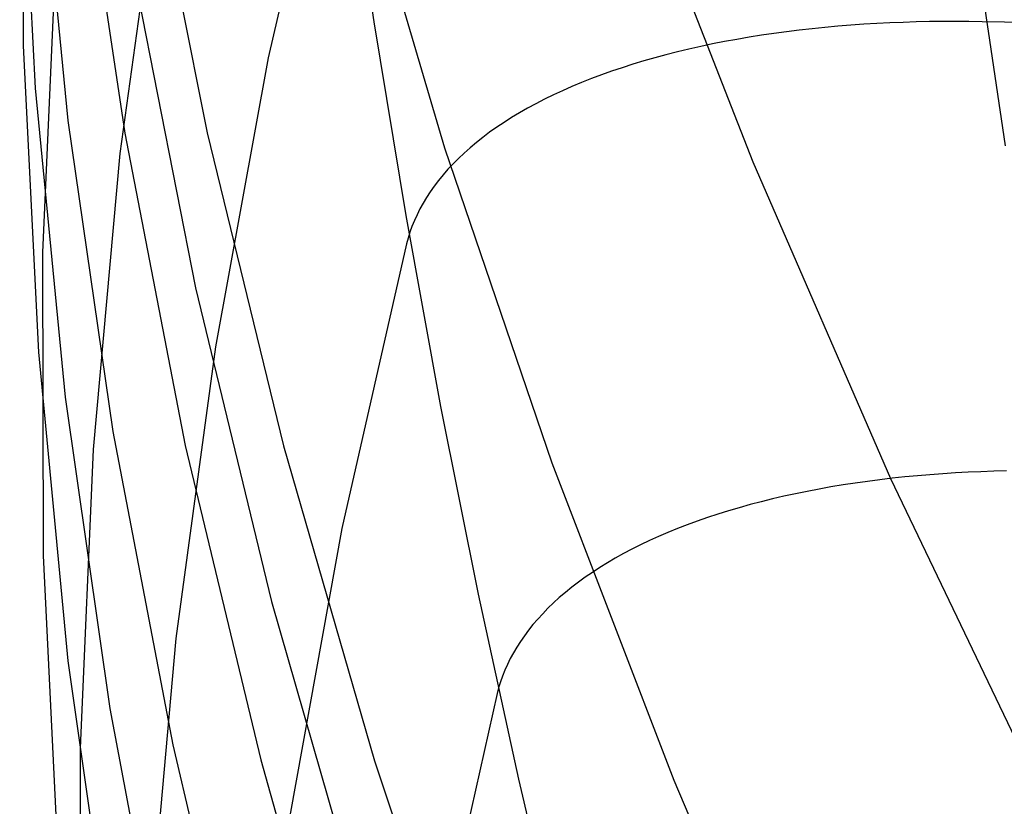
# Model space of a CAD drawing. Header units: millimetres. Extents: x 119 to 175.9, y -203.1 to -153.8.
# Tile 219 of 256: x 171.33 to 171.736, y -198.039 to -197.714. Entities that reach past the tile are written whole.
import ezdxf

# ---------------------------------------------------------------- set-up
doc = ezdxf.new("R2010")
doc.units = ezdxf.units.MM
doc.header["$MEASUREMENT"] = 0
doc.layers.add('Livello 03', color=5, linetype='Continuous', true_color=0x0000ff)

msp = doc.modelspace()

# ---------------------------------------------------------------- linework, layer by layer
at = {"layer": 'Livello 03'}
for p, q in [((171.33121, -197.59973, 46.27244), (171.33157, -197.72505, 46.54171)), ((171.45968, -197.61218, 45.0172), (171.4326, -197.73004, 45.26467)), ((171.33014, -197.61612, 46.55594), (171.33651, -197.74252, 46.82807)), ((171.33745, -197.62869, 46.84688), (171.35, -197.75593, 47.12156)), ((171.35453, -197.63343, 47.14426), (171.37342, -197.76116, 47.42107)), ((171.38201, -197.63301, 47.44215), (171.40737, -197.76098, 47.72037)), ((171.4642, -197.6345, 45.03074), (171.4761, -197.71527, 45.05598)), ((171.46711, -197.63816, 48.03906), (171.5052, -197.76716, 48.31737)), ((171.58153, -197.6432, 48.62563), (171.63225, -197.77295, 48.90242)), ((171.3881, -197.64852, 45.48275), (171.37148, -197.76945, 45.73863)), ((171.345, -197.6865, 45.99324), (171.33952, -197.81031, 46.25644)), ((171.72496, -197.69006, 44.82802), (171.73623, -197.76636, 44.86033)), ((171.37747, -197.69645, 47.43284), (171.40263, -197.82479, 47.71022)), ((171.4761, -197.71527, 45.05598), (171.48922, -197.79503, 45.08369)), ((171.67266, -197.7166, 44.8479), (171.66731, -197.71703, 44.85029)), ((171.67803, -197.71623, 44.8456), (171.67266, -197.7166, 44.8479)), ((171.68342, -197.7159, 44.84341), (171.67803, -197.71623, 44.8456)), ((171.68882, -197.71563, 44.84132), (171.68342, -197.7159, 44.84341)), ((171.69423, -197.71542, 44.83933), (171.68882, -197.71563, 44.84132)), ((171.69965, -197.71525, 44.83743), (171.69423, -197.71542, 44.83933)), ((171.70508, -197.71513, 44.83564), (171.69965, -197.71525, 44.83743)), ((171.7105, -197.71507, 44.83394), (171.70508, -197.71513, 44.83564)), ((171.71592, -197.71505, 44.83235), (171.7105, -197.71507, 44.83394)), ((171.72134, -197.71509, 44.83085), (171.71592, -197.71505, 44.83235)), ((171.72675, -197.71516, 44.82945), (171.72134, -197.71509, 44.83085)), ((171.96435, -197.7197, 44.76989), (171.72675, -197.71516, 44.82945)), ((171.63583, -197.72075, 44.86675), (171.63072, -197.72156, 44.86984)), ((171.64099, -197.71999, 44.86376), (171.63583, -197.72075, 44.86675)), ((171.64618, -197.71929, 44.86087), (171.64099, -197.71999, 44.86376)), ((171.65142, -197.71864, 44.85808), (171.64618, -197.71929, 44.86087)), ((171.65669, -197.71805, 44.85538), (171.65142, -197.71864, 44.85808)), ((171.66199, -197.71751, 44.85279), (171.65669, -197.71805, 44.85538)), ((171.66731, -197.71703, 44.85029), (171.66199, -197.71751, 44.85279)), ((171.61569, -197.72434, 44.87967), (171.6108, -197.72537, 44.88313)), ((171.62065, -197.72336, 44.8763), (171.61569, -197.72434, 44.87967)), ((171.62566, -197.72243, 44.87302), (171.62065, -197.72336, 44.8763)), ((171.63072, -197.72156, 44.86984), (171.62566, -197.72243, 44.87302)), ((171.33157, -197.72505, 46.54171), (171.33783, -197.85137, 46.81111)), ((171.59649, -197.7288, 44.89405), (171.59186, -197.73005, 44.89787)), ((171.60119, -197.7276, 44.89032), (171.59649, -197.7288, 44.89405)), ((171.60596, -197.72646, 44.88668), (171.60119, -197.7276, 44.89032)), ((171.6108, -197.72537, 44.88313), (171.60596, -197.72646, 44.88668)), ((171.4326, -197.73004, 45.26467), (171.41086, -197.84911, 45.51301)), ((171.58282, -197.7327, 44.90574), (171.57843, -197.73411, 44.9098)), ((171.5873, -197.73135, 44.90176), (171.58282, -197.7327, 44.90574)), ((171.59186, -197.73005, 44.89787), (171.5873, -197.73135, 44.90176)), ((171.57411, -197.73557, 44.91393), (171.56988, -197.73708, 44.91814)), ((171.57843, -197.73411, 44.9098), (171.57411, -197.73557, 44.91393)), ((171.5617, -197.74024, 44.92677), (171.55774, -197.74189, 44.93119)), ((171.56575, -197.73863, 44.92242), (171.5617, -197.74024, 44.92677)), ((171.56988, -197.73708, 44.91814), (171.56575, -197.73863, 44.92242)), ((171.33651, -197.74252, 46.82807), (171.34886, -197.86989, 47.10014)), ((171.55389, -197.74359, 44.93567), (171.55013, -197.74533, 44.94021)), ((171.55774, -197.74189, 44.93119), (171.55389, -197.74359, 44.93567)), ((171.54291, -197.74895, 44.94946), (171.53946, -197.75082, 44.95416)), ((171.54647, -197.74712, 44.9448), (171.54291, -197.74895, 44.94946)), ((171.55013, -197.74533, 44.94021), (171.54647, -197.74712, 44.9448)), ((171.53611, -197.75273, 44.95892), (171.53288, -197.75468, 44.96371)), ((171.53946, -197.75082, 44.95416), (171.53611, -197.75273, 44.95892)), ((171.35, -197.75593, 47.12156), (171.36859, -197.88412, 47.39598)), ((171.52975, -197.75667, 44.96856), (171.52673, -197.75869, 44.97344)), ((171.53288, -197.75468, 44.96371), (171.52975, -197.75667, 44.96856)), ((171.37342, -197.76116, 47.42107), (171.3984, -197.88986, 47.69743)), ((171.40737, -197.76098, 47.72037), (171.43883, -197.88995, 47.99793)), ((171.52382, -197.76075, 44.97836), (171.52102, -197.76284, 44.98331)), ((171.52673, -197.75869, 44.97344), (171.52382, -197.76075, 44.97836)), ((171.51834, -197.76496, 44.98829), (171.51577, -197.76711, 44.9933)), ((171.52102, -197.76284, 44.98331), (171.51834, -197.76496, 44.98829)), ((171.37148, -197.76945, 45.73863), (171.36043, -197.8915, 45.99512)), ((171.5052, -197.76716, 48.31737), (171.5494, -197.89704, 48.59464)), ((171.51332, -197.76929, 44.99833), (171.51098, -197.7715, 45.00338)), ((171.51577, -197.76711, 44.9933), (171.51332, -197.76929, 44.99833)), ((171.51098, -197.7715, 45.00338), (171.50875, -197.77373, 45.00844)), ((171.63225, -197.77295, 48.90242), (171.68905, -197.90346, 49.17782)), ((171.50664, -197.77599, 45.01353), (171.50465, -197.77827, 45.01862)), ((171.50875, -197.77373, 45.00844), (171.50664, -197.77599, 45.01353)), ((171.50277, -197.78056, 45.02372), (171.50101, -197.78288, 45.02882)), ((171.50465, -197.77827, 45.01862), (171.50277, -197.78056, 45.02372)), ((171.49936, -197.78522, 45.03393), (171.49782, -197.78757, 45.03903)), ((171.50101, -197.78288, 45.02882), (171.49936, -197.78522, 45.03393)), ((171.49782, -197.78757, 45.03903), (171.4964, -197.78993, 45.04413)), ((171.49509, -197.79231, 45.04923), (171.49389, -197.7947, 45.05431)), ((171.4964, -197.78993, 45.04413), (171.49509, -197.79231, 45.04923)), ((171.48922, -197.79503, 45.08369), (171.50354, -197.8737, 45.11383)), ((171.4928, -197.7971, 45.05938), (171.49182, -197.79951, 45.06443)), ((171.49389, -197.7947, 45.05431), (171.4928, -197.7971, 45.05938)), ((171.49095, -197.80192, 45.06947), (171.49019, -197.80434, 45.07449)), ((171.49182, -197.79951, 45.06443), (171.49095, -197.80192, 45.06947)), ((171.49019, -197.80434, 45.07449), (171.48953, -197.80676, 45.07948)), ((171.48953, -197.80676, 45.07948), (171.46293, -197.924, 45.31958)), ((171.33952, -197.81031, 46.25644), (171.33981, -197.93513, 46.51993)), ((171.40263, -197.82479, 47.71022), (171.43391, -197.95409, 47.98696)), ((171.41086, -197.84911, 45.51301), (171.39449, -197.96932, 45.76208)), ((171.33783, -197.85137, 46.81111), (171.35004, -197.97864, 47.08046)), ((171.34886, -197.86989, 47.10014), (171.36723, -197.99817, 47.37199)), ((171.50354, -197.8737, 45.11383), (171.51905, -197.95117, 45.14637)), ((171.36859, -197.88412, 47.39598), (171.39324, -198.01321, 47.67)), ((171.3984, -197.88986, 47.69743), (171.42947, -198.01945, 47.97318)), ((171.43883, -197.88995, 47.99793), (171.47641, -198.01983, 48.27464)), ((171.36043, -197.8915, 45.99512), (171.355, -198.0146, 46.25205)), ((171.5494, -197.89704, 48.59464), (171.59971, -198.02774, 48.87069)), ((171.68975, -197.90335, 44.94313), (171.68463, -197.90396, 44.94574)), ((171.69491, -197.9028, 44.94062), (171.68975, -197.90335, 44.94313)), ((171.70009, -197.90231, 44.9382), (171.69491, -197.9028, 44.94062)), ((171.7053, -197.90187, 44.93588), (171.70009, -197.90231, 44.9382)), ((171.71053, -197.90148, 44.93366), (171.7053, -197.90187, 44.93588)), ((171.71577, -197.90115, 44.93154), (171.71053, -197.90148, 44.93366)), ((171.72103, -197.90086, 44.92951), (171.71577, -197.90115, 44.93154)), ((171.72629, -197.90063, 44.92758), (171.72103, -197.90086, 44.92951)), ((171.73157, -197.90045, 44.92574), (171.72629, -197.90063, 44.92758)), ((171.73684, -197.90032, 44.92401), (171.73157, -197.90045, 44.92574)), ((171.66448, -197.90692, 44.95713), (171.65956, -197.90779, 44.96021)), ((171.66946, -197.90609, 44.95414), (171.66448, -197.90692, 44.95713)), ((171.67448, -197.90533, 44.95125), (171.66946, -197.90609, 44.95414)), ((171.67953, -197.90461, 44.94845), (171.67448, -197.90533, 44.95125)), ((171.68463, -197.90396, 44.94574), (171.67953, -197.90461, 44.94845)), ((171.68905, -197.90346, 49.17782), (171.75189, -198.03467, 49.45164)), ((171.64509, -197.91075, 44.96999), (171.64038, -197.91185, 44.97343)), ((171.64986, -197.90971, 44.96664), (171.64509, -197.91075, 44.96999)), ((171.65468, -197.90873, 44.96338), (171.64986, -197.90971, 44.96664)), ((171.65956, -197.90779, 44.96021), (171.65468, -197.90873, 44.96338)), ((171.62665, -197.91546, 44.98426), (171.62221, -197.91677, 44.98803)), ((171.63116, -197.9142, 44.98057), (171.62665, -197.91546, 44.98426)), ((171.63574, -197.913, 44.97696), (171.63116, -197.9142, 44.98057)), ((171.64038, -197.91185, 44.97343), (171.63574, -197.913, 44.97696)), ((171.61357, -197.91954, 44.9958), (171.60937, -197.921, 44.9998)), ((171.61785, -197.91813, 44.99188), (171.61357, -197.91954, 44.9958)), ((171.62221, -197.91677, 44.98803), (171.61785, -197.91813, 44.99188)), ((171.60525, -197.92251, 45.00388), (171.60122, -197.92407, 45.00802)), ((171.60937, -197.921, 44.9998), (171.60525, -197.92251, 45.00388)), ((171.46293, -197.924, 45.31958), (171.44152, -198.04243, 45.56053)), ((171.59343, -197.92734, 45.0165), (171.58967, -197.92904, 45.02083)), ((171.59728, -197.92568, 45.01223), (171.59343, -197.92734, 45.0165)), ((171.60122, -197.92407, 45.00802), (171.59728, -197.92568, 45.01223)), ((171.58601, -197.93078, 45.02522), (171.58245, -197.93257, 45.02967)), ((171.58967, -197.92904, 45.02083), (171.58601, -197.93078, 45.02522)), ((171.33981, -197.93513, 46.51993), (171.34591, -198.06091, 46.78356)), ((171.57898, -197.9344, 45.03417), (171.57562, -197.93627, 45.03873)), ((171.58245, -197.93257, 45.02967), (171.57898, -197.9344, 45.03417)), ((171.57236, -197.93818, 45.04332), (171.5692, -197.94013, 45.04797)), ((171.57562, -197.93627, 45.03873), (171.57236, -197.93818, 45.04332)), ((171.56615, -197.94212, 45.05265), (171.56321, -197.94414, 45.05737)), ((171.5692, -197.94013, 45.04797), (171.56615, -197.94212, 45.05265)), ((171.56038, -197.94619, 45.06213), (171.55765, -197.94828, 45.06692)), ((171.56321, -197.94414, 45.05737), (171.56038, -197.94619, 45.06213)), ((171.51905, -197.95117, 45.14637), (171.53573, -198.02737, 45.18127)), ((171.55503, -197.9504, 45.07174), (171.55253, -197.95255, 45.07658)), ((171.55765, -197.94828, 45.06692), (171.55503, -197.9504, 45.07174)), ((171.43391, -197.95409, 47.98696), (171.47128, -198.08425, 48.26288)), ((171.55014, -197.95473, 45.08145), (171.54786, -197.95693, 45.08633)), ((171.55253, -197.95255, 45.07658), (171.55014, -197.95473, 45.08145)), ((171.54569, -197.95916, 45.09123), (171.54363, -197.96141, 45.09615)), ((171.54786, -197.95693, 45.08633), (171.54569, -197.95916, 45.09123)), ((171.54168, -197.96368, 45.10107), (171.53985, -197.96598, 45.106)), ((171.54363, -197.96141, 45.09615), (171.54168, -197.96368, 45.10107)), ((171.53813, -197.96829, 45.11094), (171.53651, -197.97062, 45.11588)), ((171.53985, -197.96598, 45.106), (171.53813, -197.96829, 45.11094)), ((171.39449, -197.96932, 45.76208), (171.38357, -198.09062, 46.01174)), ((171.53651, -197.97062, 45.11588), (171.53501, -197.97296, 45.12081)), ((171.53362, -197.97532, 45.12575), (171.53234, -197.97769, 45.13067)), ((171.53501, -197.97296, 45.12081), (171.53362, -197.97532, 45.12575)), ((171.35004, -197.97864, 47.08046), (171.36821, -198.10676, 47.34962)), ((171.53117, -197.98007, 45.13559), (171.53011, -197.98246, 45.14049)), ((171.53234, -197.97769, 45.13067), (171.53117, -197.98007, 45.13559)), ((171.53011, -197.98246, 45.14049), (171.52915, -197.98486, 45.14538)), ((171.52829, -197.98726, 45.15025), (171.52754, -197.98967, 45.1551)), ((171.52915, -197.98486, 45.14538), (171.52829, -197.98726, 45.15025)), ((171.5269, -197.99209, 45.15992), (171.50073, -198.10885, 45.39208)), ((171.52754, -197.98967, 45.1551), (171.5269, -197.99209, 45.15992)), ((171.36723, -197.99817, 47.37199), (171.39162, -198.12727, 47.64345)), ((171.355, -198.0146, 46.25205), (171.35522, -198.13867, 46.50927)), ((171.39324, -198.01321, 47.67), (171.42397, -198.1431, 47.94344)), ((171.42947, -198.01945, 47.97318), (171.46665, -198.14986, 48.24813)), ((171.47641, -198.01983, 48.27464), (171.52009, -198.15055, 48.55035)), ((171.53573, -198.02737, 45.18127), (171.55356, -198.10219, 45.21849)), ((171.59971, -198.02774, 48.87069), (171.65609, -198.15916, 49.14537))]:
    msp.add_line(p, q, dxfattribs=at)

doc.saveas('drawing.dxf')
